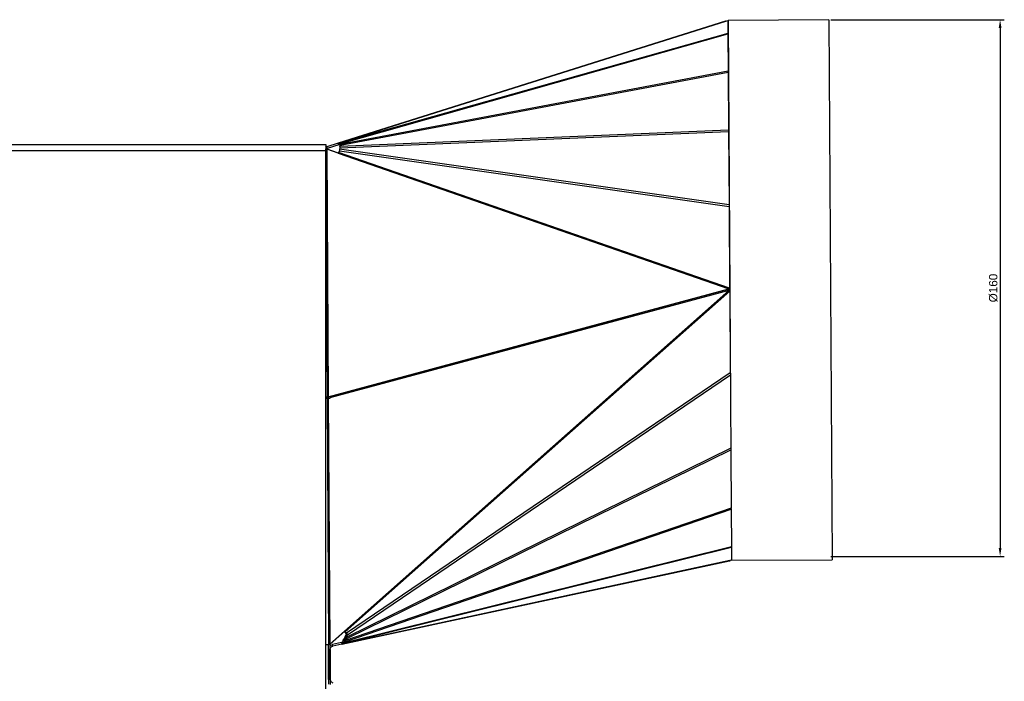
# Model space of a CAD drawing. Header units: inches. Extents: x -3977 to 448, y -4288 to 2176.
# Tile 74 of 206: x -343 to -49, y -3998 to -3801. Entities that reach past the tile are written whole.
import ezdxf

# ---------------------------------------------------------------- set-up
doc = ezdxf.new("R2010")
doc.units = ezdxf.units.IN
doc.header["$MEASUREMENT"] = 0
doc.layers.get('DEFPOINTS').update_dxf_attribs({"lineweight": 20})
doc.layers.add('COTE', color=5, linetype='Continuous', lineweight=9)
doc.styles.get("Standard").update_dxf_attribs({"font": 'arial.ttf'})
doc.dimstyles.new('ISO-25$0', dxfattribs={"dimtxt": 100, "dimasz": 50, "dimexe": 1.25, "dimexo": 0.625, "dimtad": 1, "dimtxsty": 'Standard', "dimcen": 2.5, "dimadec": 0, "dimazin": 0, "dimtfac": 1, "dimtmove": 0, "dimatfit": 3, "dimfxl": 1, "dimarcsym": 0})

# ---------------------------------------------------------------- blocks, each defined once
blk = doc.blocks.new('*D28')
at = {"layer": 'COTE', "color": 0, "lineweight": -2, "transparency": 16777216}
for p, q in [((-100.79, -3800.53), (-49.04, -3800.53)), ((-50.29, -3803.03), (-50.29, -3958.03)), ((-100.79, -3960.53), (-49.04, -3960.53))]:
    blk.add_line(p, q, dxfattribs=at)
at = {"layer": 'COTE', "color": 0, "transparency": 16777216}
for points in [[(-50.71, -3803.03), (-49.88, -3803.03), (-50.29, -3800.53)], [(-50.71, -3958.03), (-49.88, -3958.03), (-50.29, -3960.53)]]:
    blk.add_solid(points, dxfattribs=at)
at = {"layer": 'DEFPOINTS', "color": 0, "transparency": 16777216}
for p in [(-101.42, -3800.53), (-101.42, -3960.53), (-50.29, -3960.53)]:
    blk.add_point(p, dxfattribs=at)
at = {"layer": 'COTE', "color": 0, "transparency": 16777216, "insert": (-53.61, -3880.53), "char_height": 2.5, "attachment_point": 2, "rotation": 90}
blk.add_mtext('%%c160', dxfattribs=at)

msp = doc.modelspace()

# ---------------------------------------------------------------- linework, layer by layer
at = {"color": 1, "linetype": 'Continuous', "lineweight": 25}
for p, q in [((-101.415, -3800.53), (-131.415, -3800.721)), ((-101.415, -3800.53), (-100.393, -3961.527)), ((-132.246, -3800.96), (-247.724, -3837.369)), ((-247.637, -3837.363), (-132.159, -3800.953)), ((-132.246, -3800.96), (-132.197, -3800.944)), ((-132.194, -3800.951), (-132.197, -3800.944)), ((-132.159, -3800.953), (-131.533, -3800.755)), ((-131.533, -3800.755), (-131.508, -3804.601)), ((-131.411, -3801.234), (-131.533, -3800.755)), ((-131.513, -3800.754), (-131.531, -3800.76)), ((-131.416, -3801.217), (-131.513, -3800.754)), ((-131.415, -3800.721), (-130.491, -3946.282)), ((-131.508, -3804.601), (-247.419, -3837.381)), ((-247.303, -3837.499), (-131.469, -3804.74)), ((-131.469, -3804.74), (-131.398, -3815.871)), ((-131.386, -3805.18), (-131.469, -3804.74)), ((-131.387, -3805.08), (-131.458, -3804.8)), ((-131.443, -3804.857), (-131.443, -3804.866)), ((-131.398, -3815.871), (-247.213, -3837.708)), ((-247.163, -3837.973), (-131.38, -3816.142)), ((-131.316, -3816.31), (-131.398, -3815.871)), ((-131.38, -3816.142), (-131.27, -3833.493)), ((-131.314, -3816.493), (-131.38, -3816.142)), ((-247.246, -3838.727), (-131.277, -3833.868)), ((-131.27, -3833.493), (-247.222, -3838.351)), ((-131.277, -3833.868), (-131.138, -3855.747)), ((-131.203, -3834.094), (-131.277, -3833.868)), ((-131.204, -3833.844), (-131.27, -3833.493)), ((-247.707, -3840.32), (-131.183, -3880.759)), ((-131.012, -3880.551), (-247.625, -3840.082)), ((-247.404, -3839.615), (-131.167, -3856.199)), ((-131.138, -3855.747), (-247.31, -3839.172)), ((-131.167, -3856.199), (-131.012, -3880.551)), ((-131.062, -3856.277), (-131.167, -3856.199)), ((-131.064, -3855.973), (-131.138, -3855.747)), ((-250.71, -3912.947), (-131.183, -3880.759)), ((-250.578, -3912.946), (-131.051, -3880.758)), ((-131.255, -3881.279), (-250.226, -3913.317)), ((-131.255, -3881.279), (-245.822, -3982.816)), ((-245.623, -3983.047), (-130.969, -3881.433)), ((-131.553, -3881.079), (-131.853, -3880.974)), ((-131.57, -3880.898), (-131.498, -3880.923)), ((-131.553, -3881.079), (-131.498, -3880.923)), ((-131.553, -3881.079), (-131.501, -3881.345)), ((-131.498, -3880.923), (-130.904, -3881.131)), ((-131.051, -3880.758), (-131.183, -3880.759)), ((-131.005, -3881.26), (-131.131, -3881.283)), ((-130.907, -3880.63), (-131.012, -3880.551)), ((-130.903, -3881.355), (-130.969, -3881.433)), ((-130.969, -3881.433), (-130.814, -3905.784)), ((-130.814, -3905.784), (-245.313, -3983.439)), ((-244.979, -3983.883), (-130.744, -3906.407)), ((-130.748, -3905.706), (-130.814, -3905.784)), ((-130.605, -3928.316), (-245.22, -3984.592)), ((-245.003, -3984.944), (-130.602, -3928.774)), ((-130.491, -3946.209), (-245.856, -3985.748)), ((-245.771, -3985.996), (-130.489, -3946.485)), ((-130.49, -3946.436), (-130.418, -3957.725)), ((-246.238, -3986.522), (-130.417, -3957.834)), ((-130.418, -3957.694), (-246.196, -3986.371)), ((-130.417, -3957.82), (-130.393, -3961.717)), ((-246.625, -3986.714), (-130.976, -3961.853)), ((-130.895, -3961.816), (-246.544, -3986.676)), ((-130.924, -3961.842), (-130.976, -3961.853)), ((-130.926, -3961.835), (-130.924, -3961.842)), ((-130.393, -3961.708), (-130.895, -3961.816)), ((-130.393, -3961.717), (-100.393, -3961.527))]:
    msp.add_line(p, q, dxfattribs=at)
at = {"color": 7, "linetype": 'Continuous', "lineweight": 25}
for p, q in [((-1533.978, -3837.755), (-251.478, -3837.755)), ((-251.478, -3838.341), (-251.52, -3838.523)), ((-251.478, -3837.755), (-251.478, -3839.505)), ((-251.178, -3838.458), (-251.478, -3838.505)), ((-247.724, -3837.369), (-251.178, -3838.458)), ((-251.178, -3838.458), (-251.027, -3838.935)), ((-247.573, -3837.846), (-251.027, -3838.935)), ((-247.573, -3837.846), (-247.724, -3837.369)), ((-247.419, -3837.381), (-247.637, -3837.363)), ((-247.515, -3837.842), (-247.637, -3837.363)), ((-247.298, -3837.86), (-247.515, -3837.842)), ((-247.298, -3837.86), (-247.419, -3837.381)), ((-247.246, -3838.727), (-247.31, -3839.172)), ((-247.213, -3837.708), (-247.303, -3837.499)), ((-247.221, -3837.939), (-247.303, -3837.499)), ((-247.222, -3838.351), (-247.163, -3837.973)), ((-247.174, -3838.046), (-247.221, -3837.939)), ((-247.163, -3837.975), (-247.213, -3837.708)), ((-1533.978, -3839.505), (-251.478, -3839.505)), ((-251.027, -3838.935), (-251.478, -3839.005)), ((-251.478, -3839.072), (-251.178, -3839.07)), ((-251.438, -3839.072), (-251.478, -3839.073)), ((-251.478, -4146.005), (-251.478, -3839.505)), ((-250.969, -3912.982), (-251.438, -3839.072)), ((-251.438, -3839.072), (-251.179, -3839.116)), ((-251.438, -3839.072), (-251.434, -3839.072)), ((-251.434, -3839.072), (-251.046, -3839.115)), ((-251.179, -3839.116), (-251.046, -3839.115)), ((-251.179, -3839.116), (-250.71, -3912.947)), ((-247.707, -3840.32), (-251.179, -3839.116)), ((-251.178, -3839.07), (-251.169, -3839.072)), ((-251.047, -3839.115), (-251.169, -3839.072)), ((-247.694, -3840.278), (-251.046, -3839.115)), ((-247.404, -3839.615), (-247.625, -3840.082)), ((-251.478, -3912.985), (-250.969, -3912.982)), ((-250.965, -3913.482), (-251.478, -3913.485)), ((-250.71, -3912.947), (-250.969, -3912.982)), ((-250.969, -3912.982), (-250.965, -3912.982)), ((-250.578, -3912.946), (-250.965, -3912.982)), ((-250.965, -3913.482), (-250.707, -3913.48)), ((-250.5, -3986.846), (-250.965, -3913.482)), ((-250.71, -3912.947), (-250.578, -3912.946)), ((-250.225, -3913.477), (-250.707, -3913.48)), ((-250.707, -3913.48), (-250.242, -3986.733)), ((-250.226, -3913.317), (-250.225, -3913.477)), ((-245.822, -3982.816), (-250.242, -3986.733)), ((-245.766, -3982.883), (-250.109, -3986.733)), ((-246.342, -3985.945), (-245.917, -3985.57)), ((-246.286, -3985.692), (-246.161, -3985.786)), ((-246.286, -3985.692), (-246.217, -3985.834)), ((-246.281, -3985.52), (-245.667, -3984.848)), ((-245.973, -3985.405), (-245.182, -3984.659)), ((-245.973, -3985.405), (-245.856, -3985.748)), ((-245.856, -3985.748), (-245.003, -3984.944)), ((-245.854, -3982.957), (-245.718, -3983.112)), ((-245.749, -3984.63), (-245.237, -3983.773)), ((-245.419, -3983.499), (-245.718, -3983.112)), ((-245.313, -3983.439), (-245.623, -3983.047)), ((-245.265, -3984.366), (-245.064, -3983.776)), ((-245.265, -3984.366), (-245.22, -3984.592)), ((-245.22, -3984.592), (-244.979, -3983.883)), ((-251.478, -3986.852), (-250.5, -3986.846)), ((-250.628, -3997.231), (-250.604, -3986.847)), ((-250.628, -3988.278), (-250.607, -3988.155)), ((-250.128, -3988.277), (-250.628, -3988.278)), ((-250.628, -3988.278), (-250.604, -3998.663)), ((-250.242, -3986.733), (-250.5, -3986.846)), ((-250.5, -3986.846), (-250.496, -3986.846)), ((-250.109, -3986.733), (-250.496, -3986.846)), ((-250.242, -3986.733), (-250.109, -3986.733)), ((-250.128, -3997.232), (-250.103, -3986.728)), ((-250.128, -3988.277), (-250.103, -3998.782)), ((-246.73, -3986.225), (-249.443, -3986.808)), ((-249.338, -3987.297), (-249.443, -3986.808)), ((-246.625, -3986.714), (-249.338, -3987.297)), ((-246.73, -3986.225), (-246.625, -3986.714)), ((-246.37, -3986.045), (-246.676, -3986.2)), ((-246.676, -3986.2), (-246.544, -3986.676)), ((-246.238, -3986.522), (-246.544, -3986.676)), ((-246.37, -3986.045), (-246.238, -3986.522)), ((-246.342, -3985.945), (-246.196, -3986.371)), ((-246.196, -3986.371), (-245.771, -3985.996)), ((-250.128, -3997.232), (-250.628, -3997.231)), ((-250.628, -3997.231), (-250.607, -3997.354))]:
    msp.add_line(p, q, dxfattribs=at)
at = {"color": 8, "linetype": 'Continuous', "lineweight": 25}
for p, q in [((-251.178, -3839.1), (-251.178, -3839.07)), ((-251.169, -3839.072), (-251.169, -3839.101)), ((-250.706, -3913.48), (-250.709, -3912.958)), ((-250.7, -3912.957), (-250.697, -3913.48)), ((-245.918, -3985.566), (-246.286, -3985.692)), ((-246.281, -3985.52), (-245.97, -3985.414)), ((-245.749, -3984.63), (-245.261, -3984.39)), ((-245.633, -3983.036), (-245.718, -3983.112)), ((-245.204, -3984.621), (-245.667, -3984.848)), ((-245.419, -3983.499), (-245.319, -3983.431)), ((-245.125, -3983.698), (-245.237, -3983.773))]:
    msp.add_line(p, q, dxfattribs=at)
at = {"color": 7, "linetype": 'Continuous', "lineweight": 25, "flags": 128}
msp.add_lwpolyline([(-245.771, -3985.996), (-245.779, -3985.971), (-245.788, -3985.945), (-245.798, -3985.916), (-245.808, -3985.886), (-245.819, -3985.854), (-245.831, -3985.82), (-245.843, -3985.785), (-245.856, -3985.748)], dxfattribs=at)
at = {"color": 1, "linetype": 'Continuous', "lineweight": 25}
for centre, radius, start, end in [((-132.188, -3801.151), 0.2, 81.81966, 107.04608), ((-132.063, -3801.37), 0.447, 90.40569, 107.37339), ((-131.021, -3961.651), 0.208, 282.55868, 307.34535), ((-131.023, -3961.39), 0.463, 282.26729, 300.68508)]:
    msp.add_arc(centre, radius, start, end, dxfattribs=at)
at = {"color": 7, "linetype": 'Continuous', "lineweight": 25}
for centre, radius, start, end in [((-247.665, -3837.56), 0.2, 81.81966, 107.04608), ((-247.534, -3837.974), 0.133, 81.81966, 107.04608), ((-247.61, -3837.684), 0.359, 31.11547, 57.84451), ((-247.425, -3838.062), 0.239, 31.11547, 57.84451), ((-241.745, -3838.887), 5.504, 174.4097, 178.33157), ((-494.765, -3884.934), 252.016, 10.73923, 10.80055), ((-242.029, -3842.151), 5.966, 159.71673, 162.13655), ((-241.77, -3840.58), 5.716, 165.74187, 170.27881), ((-247.107, -3985.582), 0.829, 352.39514, 4.25876), ((-240.171, -3978.158), 7.323, 219.50259, 221.88967), ((-249.345, -3986.107), 3.887, 18.89003, 22.32282), ((-269.582, -3999.7), 29.092, 33.19335, 33.8421), ((-239.656, -3979.526), 6.879, 214.67656, 219.30502), ((-240.02, -3981.628), 5.986, 209.68849, 213.6513), ((-246.76, -3986.09), 0.138, 282.55868, 307.34535), ((-246.67, -3986.511), 0.208, 282.55868, 307.34535), ((-246.57, -3985.936), 0.228, 331.3374, 357.79511), ((-246.538, -3986.357), 0.343, 331.3374, 357.79511)]:
    msp.add_arc(centre, radius, start, end, dxfattribs=at)
at = {"color": 1, "linetype": 'Continuous', "lineweight": 25}
for centre, major_axis, ratio, start_param, end_param in [((-131.38, -3806.105), (-0.142, 1.519), 0.0570285, 5.8228354, 6.1392811), ((-131.31, -3817.22), (-0.099, 1.508), 0.0003747, 5.5090008, 5.8203657), ((-131.2, -3834.552), (-0.027, 1.5), 0.0481653, 0.7858103, 1.0962875), ((-131.061, -3856.404), (0.063, 1.506), 0.0766279, 1.1222255, 1.4369973), ((-141.375, -3890.598), (10.364, 9.254), 0.1078952, 6.2200025, 6.424259), ((-141.167, -3877.153), (10.144, -3.444), 0.1398553, 6.1460925, 6.3142673), ((-141.375, -3890.598), (10.451, 9.308), 0.0714108, 6.2204767, 6.4247332), ((-141.167, -3877.153), (10.255, -3.509), 0.0921636, 6.1471882, 6.3153631), ((-130.749, -3905.641), (-0.286, 1.618), 0.0548729, 1.6499916, 1.8823949)]:
    msp.add_ellipse(centre, major_axis=major_axis, ratio=ratio, start_param=start_param, end_param=end_param, dxfattribs=at)
for points, knots in [([(-130.49, -3946.436), (-130.479, -3946.408), (-130.459, -3946.356), (-130.481, -3946.305), (-130.491, -3946.282)], [0, 0, 0, 0, 0.5484079, 1, 1, 1, 1]), ([(-130.417, -3957.82), (-130.404, -3957.805), (-130.376, -3957.773), (-130.403, -3957.742), (-130.418, -3957.725)], [0, 0, 0, 0, 0.4804065, 1, 1, 1, 1])]:
    msp.add_open_spline(points, degree=3, knots=knots, dxfattribs=at)
at = {"color": 7, "linetype": 'Continuous', "lineweight": 25}
for points in [[(-250.128, -3988.277), (-250.117, -3988.164), (-250.095, -3987.936), (-249.92, -3987.636), (-249.664, -3987.402), (-249.446, -3987.332), (-249.338, -3987.297)], [(-250.128, -3997.232), (-250.117, -3997.346), (-250.095, -3997.573), (-249.92, -3997.873), (-249.664, -3998.108), (-249.446, -3998.177), (-249.338, -3998.212)]]:
    msp.add_open_spline(points, degree=3, dxfattribs=at)
msp.add_open_spline([(-250.104, -3987.165), (-250.044, -3987.105), (-249.861, -3986.925), (-249.61, -3986.855), (-249.443, -3986.808)], degree=3, knots=[0, 0, 0, 0, 0.332762, 1, 1, 1, 1], dxfattribs=at)

# ---------------------------------------------------------------- dimensions: what is measured, and where the dimension line sits
at = {"layer": 'COTE'}
dim = msp.add_linear_dim(base=(-50.292, -3960.53), p1=(-101.415, -3800.53), p2=(-101.415, -3960.53), angle=270, text='%%c<>', dimstyle='ISO-25$0', override={"dimtxt": 2.5, "dimasz": 2.5}, dxfattribs=at)
dim.commit()
dim.dimension.update_dxf_attribs({"geometry": '*D28', "text_midpoint": (-50.292, -3880.53), "dimtype": 160})

doc.saveas('drawing.dxf')
